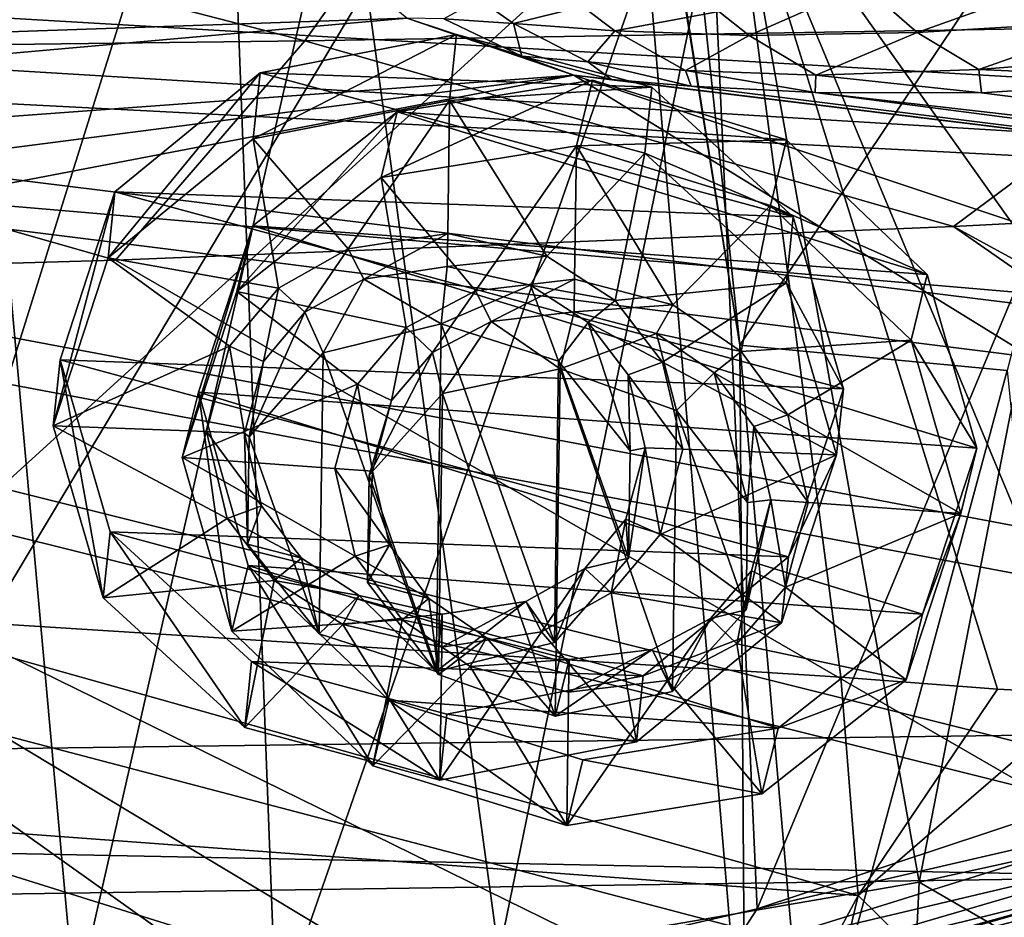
# Model space of a CAD drawing. Header units: metres. Extents: x -1004 to 0, y -808 to 0.
# Tile 102 of 142: x -363 to -308, y -114 to -63. Entities that reach past the tile are written whole.
import ezdxf

# ---------------------------------------------------------------- set-up
doc = ezdxf.new("R2010")
doc.units = ezdxf.units.M

msp = doc.modelspace()

# ---------------------------------------------------------------- linework, layer by layer
at = {"layer": 'top'}
for points in [[(-329.888824, -38.088737, 1930.046631), (-378.607605, -119.60273, 1985.827881), (-382.221283, -31.021881, 1934.762817)], [(-322.60022, -124.122322, 1979.295166), (-378.607605, -119.60273, 1985.827881), (-329.888824, -38.088737, 1930.046631)], [(-322.885803, -81.489136, 1954.172607), (-322.60022, -124.122322, 1979.295166), (-329.888824, -38.088737, 1930.046631)], [(-329.888824, -38.088737, 1930.046631), (-329.803864, -38.102722, 1930.036133), (-322.885803, -81.489136, 1954.172607)], [(-329.803864, -38.102722, 1930.036133), (-327.490509, -38.486088, 1929.765381), (-322.885803, -81.489136, 1954.172607)], [(-322.885803, -81.489136, 1954.172607), (-327.490509, -38.486088, 1929.765381), (-297.666809, -43.873398, 1928.242798)], [(-351.741699, -44.368996, 1507.820435), (-376.558838, -123.533806, 1555.031372), (-378.974548, -39.71484, 1506.693237)], [(-307.902313, -82.908188, 1952.266235), (-322.885803, -81.489136, 1954.172607), (-297.666809, -43.873398, 1928.242798)], [(-249.112656, -44.404568, 665.240845), (-531.962463, -59.26767, 664.851257), (-202.874207, -76.227615, 664.407471)], [(-348.900391, -119.331909, 1551.006836), (-376.558838, -123.533806, 1555.031372), (-351.741699, -44.368996, 1507.820435)], [(-324.765137, -50.017815, 1509.10791), (-348.900391, -119.331909, 1551.006836), (-351.741699, -44.368996, 1507.820435)], [(-321.921265, -113.105431, 1545.40979), (-348.900391, -119.331909, 1551.006836), (-324.765137, -50.017815, 1509.10791)], [(-298.321289, -56.500305, 1510.757568), (-321.921265, -113.105431, 1545.40979), (-324.765137, -50.017815, 1509.10791)], [(-366.171051, -52.26717, 181.828079), (-360.168396, -118.592033, 189.773727), (-383.947571, -120.332489, 187.140167)], [(-376.130707, -52.26717, 2033.806885), (-372.22702, -96.644707, 2025.778931), (-323.517303, -52.26717, 2030.046021)], [(-372.22702, -96.644707, 2025.778931), (-317.222504, -100.118637, 2020.946167), (-323.517303, -52.26717, 2030.046021)], [(-366.171051, -52.26717, 181.828079), (-345.062103, -52.26717, 185.403137), (-360.168396, -118.592033, 189.773727)], [(-345.062103, -52.26717, 185.403137), (-336.40332, -115.66851, 194.224075), (-360.168396, -118.592033, 189.773727)], [(-345.062103, -52.26717, 185.403137), (-323.424683, -52.26717, 190.665115), (-336.40332, -115.66851, 194.224075)], [(-323.424683, -52.26717, 190.665115), (-312.841736, -111.61409, 200.455399), (-336.40332, -115.66851, 194.224075)], [(-308.442505, -100.78614, 2019.896606), (-303.170807, -101.056534, 2019.255127), (-323.517303, -52.26717, 2030.046021)], [(-303.170807, -101.056534, 2019.255127), (-289.312134, -100.438484, 2017.681763), (-323.517303, -52.26717, 2030.046021)], [(-323.517303, -52.26717, 2030.046021), (-289.312134, -100.438484, 2017.681763), (-271.142548, -52.26717, 2023.785889)], [(-323.517303, -52.26717, 2030.046021), (-317.222504, -100.118637, 2020.946167), (-308.442505, -100.78614, 2019.896606)], [(-323.424683, -52.26717, 190.665115), (-301.283936, -52.26717, 197.828186), (-312.841736, -111.61409, 200.455399)], [(-301.283936, -52.26717, 197.828186), (-289.953552, -106.590332, 208.299179), (-312.841736, -111.61409, 200.455399)], [(-637.81189, -58.361294, 1607.256836), (-615.470276, -72.550049, 1606.88501), (-349.237091, -56.875664, 1607.294556)], [(-615.470276, -72.550049, 1606.88501), (-341.576477, -63.148872, 1607.130249), (-349.237091, -56.875664, 1607.294556)], [(-295.983002, -104.537399, 1538.428955), (-321.921265, -113.105431, 1545.40979), (-298.321289, -56.500305, 1510.757568)], [(-594.247375, -171.585114, 661.909546), (-196.308548, -147.470947, 662.541565), (-531.962463, -59.26767, 664.851257)], [(-196.308548, -147.470947, 662.541565), (-191.884094, -88.40519, 664.088562), (-531.962463, -59.26767, 664.851257)], [(-531.962463, -59.26767, 664.851257), (-191.884094, -88.40519, 664.088562), (-202.874207, -76.227615, 664.407471)], [(-322.369049, -64.121727, 1775.589844), (-315.972229, -61.296837, 1817.115479), (-324.076294, -62.776718, 1775.645874)], [(-315.972229, -61.296837, 1817.115479), (-322.369049, -64.121727, 1775.589844), (-312.942383, -63.948524, 1817.003662)], [(-304.429474, -60.910816, 1858.061768), (-315.972229, -61.296837, 1817.115479), (-312.942383, -63.948524, 1817.003662)], [(-301.684357, -63.284969, 1857.958984), (-304.429474, -60.910816, 1858.061768), (-312.942383, -63.948524, 1817.003662)], [(-335.59491, -63.437088, 1691.729858), (-337.518402, -62.086548, 1691.770264), (-339.490112, -63.178596, 1649.470215)], [(-331.726868, -62.486088, 1733.849976), (-337.518402, -62.086548, 1691.770264), (-335.59491, -63.437088, 1691.729858)], [(-329.905762, -63.852089, 1733.799927), (-331.726868, -62.486088, 1733.849976), (-335.59491, -63.437088, 1691.729858)], [(-324.076294, -62.776718, 1775.645874), (-331.726868, -62.486088, 1733.849976), (-329.905762, -63.852089, 1733.799927)], [(-322.369049, -64.121727, 1775.589844), (-324.076294, -62.776718, 1775.645874), (-329.905762, -63.852089, 1733.799927)], [(-615.470276, -72.550049, 1606.88501), (-591.933105, -85.384491, 1606.548584), (-341.576477, -63.148872, 1607.130249)], [(-591.933105, -85.384491, 1606.548584), (-332.205414, -66.348167, 1607.047974), (-341.576477, -63.148872, 1607.130249)], [(-341.576477, -63.148872, 1607.130249), (-332.205414, -66.348167, 1607.047974), (-335.122498, -65.274345, 1649.417358)], [(-335.122498, -65.274345, 1649.417358), (-339.490112, -63.178596, 1649.470215), (-341.576477, -63.148872, 1607.130249)], [(-335.59491, -63.437088, 1691.729858), (-339.490112, -63.178596, 1649.470215), (-335.122498, -65.274345, 1649.417358)], [(-329.905762, -63.852089, 1733.799927), (-335.59491, -63.437088, 1691.729858), (-331.423981, -65.601555, 1691.655762)], [(-331.423981, -65.601555, 1691.655762), (-335.59491, -63.437088, 1691.729858), (-335.122498, -65.274345, 1649.417358)], [(-301.684357, -63.284969, 1857.958984), (-312.942383, -63.948524, 1817.003662), (-309.493134, -66.029953, 1816.889404)], [(-298.56427, -65.144127, 1857.85022), (-301.684357, -63.284969, 1857.958984), (-309.493134, -66.029953, 1816.889404)], [(-325.935669, -66.076126, 1733.704834), (-329.905762, -63.852089, 1733.799927), (-331.423981, -65.601555, 1691.655762)], [(-322.369049, -64.121727, 1775.589844), (-329.905762, -63.852089, 1733.799927), (-325.935669, -66.076126, 1733.704834)], [(-312.942383, -63.948524, 1817.003662), (-322.369049, -64.121727, 1775.589844), (-318.63147, -66.335747, 1775.47937)], [(-309.493134, -66.029953, 1816.889404), (-312.942383, -63.948524, 1817.003662), (-318.63147, -66.335747, 1775.47937)], [(-318.63147, -66.335747, 1775.47937), (-322.369049, -64.121727, 1775.589844), (-325.935669, -66.076126, 1733.704834)], [(-309.493134, -66.029953, 1816.889404), (-297.378326, -66.572098, 1849.74353), (-298.56427, -65.144127, 1857.85022)], [(-332.205414, -66.348167, 1607.047974), (-330.090454, -66.582947, 1655.322266), (-335.122498, -65.274345, 1649.417358)], [(-335.122498, -65.274345, 1649.417358), (-330.090454, -66.582947, 1655.322266), (-331.423981, -65.601555, 1691.655762)], [(-330.090454, -66.582947, 1655.322266), (-325.61673, -66.957962, 1703.570801), (-331.423981, -65.601555, 1691.655762)], [(-331.423981, -65.601555, 1691.655762), (-325.61673, -66.957962, 1703.570801), (-325.935669, -66.076126, 1733.704834)], [(-325.61673, -66.957962, 1703.570801), (-318.67804, -67.316513, 1752.300415), (-325.935669, -66.076126, 1733.704834)], [(-325.935669, -66.076126, 1733.704834), (-318.67804, -67.316513, 1752.300415), (-318.63147, -66.335747, 1775.47937)], [(-318.63147, -66.335747, 1775.47937), (-309.347412, -67.335449, 1800.758545), (-309.493134, -66.029953, 1816.889404)], [(-309.347412, -67.335449, 1800.758545), (-297.378326, -66.572098, 1849.74353), (-309.493134, -66.029953, 1816.889404)], [(-591.933105, -85.384491, 1606.548584), (-567.294678, -96.737617, 1606.251099), (-332.205414, -66.348167, 1607.047974)], [(-567.294678, -96.737617, 1606.251099), (-541.695801, -106.479683, 1605.995728), (-332.205414, -66.348167, 1607.047974)], [(-332.205414, -66.348167, 1607.047974), (-541.695801, -106.479683, 1605.995728), (-272.857819, -102.921715, 1606.087891)], [(-272.857819, -102.921715, 1606.087891), (-246.948975, -94.762154, 1606.301514), (-332.205414, -66.348167, 1607.047974)], [(-246.948975, -94.762154, 1606.301514), (-225.76767, -79.417076, 1606.705933), (-332.205414, -66.348167, 1607.047974)], [(-332.205414, -66.348167, 1607.047974), (-225.76767, -79.417076, 1606.705933), (-330.090454, -66.582947, 1655.322266)], [(-225.767654, -79.416962, 1703.572632), (-325.61673, -66.957962, 1703.570801), (-330.090454, -66.582947, 1655.322266)], [(-225.76767, -79.417076, 1606.705933), (-225.767654, -79.416962, 1703.572632), (-330.090454, -66.582947, 1655.322266)], [(-318.67804, -67.316513, 1752.300415), (-309.347412, -67.335449, 1800.758545), (-318.63147, -66.335747, 1775.47937)], [(-297.378326, -66.572098, 1849.74353), (-309.347412, -67.335449, 1800.758545), (-225.767654, -77.948128, 1800.771362)], [(-318.67804, -67.316513, 1752.300415), (-325.61673, -66.957962, 1703.570801), (-225.767654, -79.416962, 1703.572632)], [(-225.767654, -77.948128, 1800.771362), (-309.347412, -67.335449, 1800.758545), (-318.67804, -67.316513, 1752.300415)], [(-225.767654, -77.948128, 1800.771362), (-318.67804, -67.316513, 1752.300415), (-225.767654, -79.416962, 1703.572632)], [(-307.902313, -82.908188, 1952.266235), (-319.120483, -124.470184, 1978.742554), (-322.885803, -81.489136, 1954.172607)], [(-319.120483, -124.470184, 1978.742554), (-322.60022, -124.122322, 1979.295166), (-322.885803, -81.489136, 1954.172607)], [(-303.635834, -124.783379, 1976.071655), (-319.120483, -124.470184, 1978.742554), (-307.902313, -82.908188, 1952.266235)], [(-372.22702, -96.644707, 2025.778931), (-373.720337, -108.123314, 2005.617065), (-316.263245, -112.357918, 1999.483887)], [(-317.222504, -100.118637, 2020.946167), (-372.22702, -96.644707, 2025.778931), (-316.263245, -112.357918, 1999.483887)], [(-316.263245, -112.357918, 1999.483887), (-308.442505, -100.78614, 2019.896606), (-317.222504, -100.118637, 2020.946167)], [(-303.170807, -101.056534, 2019.255127), (-308.442505, -100.78614, 2019.896606), (-316.263245, -112.357918, 1999.483887)], [(-303.635834, -124.783379, 1976.071655), (-303.170807, -101.056534, 2019.255127), (-316.263245, -112.357918, 1999.483887)], [(-541.695801, -106.479683, 1605.995728), (-297.964813, -111.31955, 1605.86792), (-272.857819, -102.921715, 1606.087891)], [(-321.921265, -113.105431, 1545.40979), (-295.983002, -104.537399, 1538.428955), (-297.273773, -107.424042, 1555.789795)], [(-541.695801, -106.479683, 1605.995728), (-515.296631, -114.499153, 1605.785522), (-297.964813, -111.31955, 1605.86792)], [(-289.953552, -106.590332, 208.299179), (-290.647888, -124.47464, 209.90213), (-312.841736, -111.61409, 200.455399)], [(-321.921265, -113.105431, 1545.40979), (-297.273773, -107.424042, 1555.789795), (-323.551117, -115.618164, 1561.07251)], [(-323.551117, -115.618164, 1561.07251), (-297.273773, -107.424042, 1555.789795), (-297.739502, -109.526161, 1572.967529)], [(-378.607605, -119.60273, 1985.827881), (-322.60022, -124.122322, 1979.295166), (-373.720337, -108.123314, 2005.617065)], [(-373.720337, -108.123314, 2005.617065), (-322.60022, -124.122322, 1979.295166), (-316.263245, -112.357918, 1999.483887)], [(-323.551117, -115.618164, 1561.07251), (-297.739502, -109.526161, 1572.967529), (-324.006104, -117.193779, 1576.527832)], [(-324.006104, -117.193779, 1576.527832), (-297.739502, -109.526161, 1572.967529), (-298.352905, -110.877457, 1590.216187)], [(-324.521667, -118.131798, 1592.032471), (-298.352905, -110.877457, 1590.216187), (-323.931244, -118.120049, 1605.689819)], [(-324.006104, -117.193779, 1576.527832), (-298.352905, -110.877457, 1590.216187), (-324.521667, -118.131798, 1592.032471)], [(-323.931244, -118.120049, 1605.689819), (-298.352905, -110.877457, 1590.216187), (-297.964813, -111.31955, 1605.86792)], [(-515.296631, -114.499153, 1605.785522), (-323.931244, -118.120049, 1605.689819), (-297.964813, -111.31955, 1605.86792)], [(-312.841736, -111.61409, 200.455399), (-313.708252, -130.293961, 202.135513), (-336.40332, -115.66851, 194.224075)], [(-290.647888, -124.47464, 209.90213), (-313.708252, -130.293961, 202.135513), (-312.841736, -111.61409, 200.455399)], [(-322.60022, -124.122322, 1979.295166), (-319.120483, -124.470184, 1978.742554), (-316.263245, -112.357918, 1999.483887)], [(-316.263245, -112.357918, 1999.483887), (-319.120483, -124.470184, 1978.742554), (-303.635834, -124.783379, 1976.071655)], [(-348.900391, -119.331909, 1551.006836), (-321.921265, -113.105431, 1545.40979), (-323.551117, -115.618164, 1561.07251)]]:
    msp.add_3dface(points, dxfattribs=at)
at = {"layer": 'top0123411'}
for points in [[(-10, -10, 90), (-502.018646, -625.846375, 90), (-994.037292, -10, 90)], [(-494.003571, -626.560364, 90), (-502.018646, -625.846375, 90), (-10, -10, 90)], [(-485.779327, -628.854126, 90), (-494.003571, -626.560364, 90), (-10, -10, 90)], [(-477.800262, -632.855408, 90), (-485.779327, -628.854126, 90), (-10, -10, 90)], [(-10, -10, 90), (-470.61264, -638.481506, 90), (-477.800262, -632.855408, 90)], [(-217.024689, -763.271118, 90), (-470.61264, -638.481506, 90), (-10, -10, 90)], [(-398.869202, -65.046387, 141.304626), (-347.30011, -64.42334, 141.24382), (-393.460449, -52.505119, 163.059708)], [(-393.460449, -52.505119, 163.059708), (-347.30011, -64.42334, 141.24382), (-338.880219, -52.554417, 163.059708)], [(-347.30011, -64.42334, 141.24382), (-295.737305, -63.549622, 141.152725), (-338.880219, -52.554417, 163.059708)], [(-338.880219, -52.554417, 163.059708), (-295.737305, -63.549622, 141.152725), (-285.483551, -52.625134, 163.059708)], [(-347.30011, -64.42334, 141.24382), (-310.910522, -74.838074, 118.716759), (-295.737305, -63.549622, 141.152725)], [(-310.910522, -74.838074, 118.716759), (-261.255157, -72.276657, 118.761467), (-295.737305, -63.549622, 141.152725)], [(-398.869202, -65.046387, 141.304626), (-357.917725, -76.72718, 118.683784), (-347.30011, -64.42334, 141.24382)], [(-357.917725, -76.72718, 118.683784), (-310.910522, -74.838074, 118.716759), (-347.30011, -64.42334, 141.24382)], [(-406.245697, -78.120522, 118.659462), (-357.917725, -76.72718, 118.683784), (-398.869202, -65.046387, 141.304626)], [(-261.255157, -72.276657, 118.761467), (-310.910522, -74.838074, 118.716759), (-67.634972, -207.468338, 116.401688)], [(-310.910522, -74.838074, 118.716759), (-357.917725, -76.72718, 118.683784), (-65.746979, -245.352539, 115.740417)], [(-67.634972, -207.468338, 116.401688), (-310.910522, -74.838074, 118.716759), (-65.746979, -245.352539, 115.740417)], [(-65.746979, -245.352539, 115.740417), (-357.917725, -76.72718, 118.683784), (-406.245697, -78.120522, 118.659462)], [(-406.245697, -78.120522, 118.659462), (-490.16217, -606.131226, 109.443001), (-63.32338, -322.340668, 114.396584)], [(-63.32338, -322.340668, 114.396584), (-64.29863, -283.87738, 115.067963), (-406.245697, -78.120522, 118.659462)], [(-64.29863, -283.87738, 115.067963), (-65.746979, -245.352539, 115.740417), (-406.245697, -78.120522, 118.659462)]]:
    msp.add_3dface(points, dxfattribs=at)
at = {"layer": 'top0123412'}
for points in [[(-183.245575, -194.333847, 2169.999756), (-102.243904, -155.042709, 2143.80835), (-502.018646, -55.05748, 2077.158447)], [(-102.243904, -155.042709, 2143.80835), (-85.585182, -133.331024, 2129.335449), (-502.018646, -55.05748, 2077.158447)], [(-502.018646, -55.05748, 2077.158447), (-85.585182, -133.331024, 2129.335449), (-71.911613, -108.299583, 2112.649414)], [(-71.911613, -108.299583, 2112.649414), (-61.49197, -80.833572, 2094.340576), (-502.018646, -55.05748, 2077.158447)], [(-61.49197, -80.833572, 2094.340576), (-55.064697, -55.05748, 2077.158447), (-502.018646, -55.05748, 2077.158447)], [(-502.018646, -55.05748, 2077.158447), (-502.018646, -194.333847, 2169.999756), (-183.245575, -194.333847, 2169.999756)], [(-502.018646, -195.279739, 2167.143799), (-502.018646, -57.672649, 2075.415039), (-183.245575, -195.279739, 2167.143799)], [(-502.018646, -57.672649, 2075.415039), (-104.076797, -156.881226, 2141.547363), (-183.245575, -195.279739, 2167.143799)], [(-57.675217, -57.672649, 2075.415039), (-64.211121, -84.251289, 2093.132324), (-502.018646, -57.672649, 2075.415039)], [(-64.211121, -84.251289, 2093.132324), (-74.447891, -111.240685, 2111.123535), (-502.018646, -57.672649, 2075.415039)], [(-502.018646, -57.672649, 2075.415039), (-74.447891, -111.240685, 2111.123535), (-87.78051, -135.641296, 2127.388916)], [(-87.78051, -135.641296, 2127.388916), (-104.076797, -156.881226, 2141.547363), (-502.018646, -57.672649, 2075.415039)]]:
    msp.add_3dface(points, dxfattribs=at)
at = {"layer": 'top0123416'}
for points in [[(-233.311279, -124.02623, 1633.36084), (-632.336914, -96.123642, 1633.36084), (-632.397461, -96.989761, 1638.284912)], [(-632.336914, -96.123642, 1633.36084), (-233.311279, -124.02623, 1633.36084), (-572.498474, -100.529236, 1632.846069)], [(-233.371841, -124.892357, 1638.284912), (-632.397461, -96.989761, 1638.284912), (-632.72522, -101.676781, 1639.994995)], [(-233.371841, -124.892357, 1638.284912), (-233.311279, -124.02623, 1633.36084), (-632.397461, -96.989761, 1638.284912)], [(-632.931824, -104.631546, 1631.857056), (-632.604065, -99.944534, 1630.146973), (-233.906204, -132.534134, 1631.857056)], [(-632.604065, -99.944534, 1630.146973), (-233.578461, -127.847122, 1630.146973), (-233.906204, -132.534134, 1631.857056)], [(-632.604065, -99.944534, 1630.146973), (-572.712219, -103.585953, 1630.274902), (-293.394257, -123.117767, 1630.274902)], [(-632.604065, -99.944534, 1630.146973), (-293.394257, -123.117767, 1630.274902), (-233.578461, -127.847122, 1630.146973)], [(-233.311279, -124.02623, 1633.36084), (-293.180511, -120.06105, 1632.846069), (-572.498474, -100.529236, 1632.846069)], [(-572.498474, -100.529236, 1632.846069), (-293.180511, -120.06105, 1632.846069), (-571.109802, -100.93853, 1632.306519)], [(-293.180511, -120.06105, 1632.846069), (-294.612518, -120.273216, 1632.306519), (-571.109802, -100.93853, 1632.306519)], [(-571.109802, -100.93853, 1632.306519), (-294.612518, -120.273216, 1632.306519), (-570.591492, -101.929459, 1631.240723)], [(-233.6996, -129.579376, 1639.994995), (-632.72522, -101.676781, 1639.994995), (-632.992371, -105.497673, 1636.781006)], [(-233.6996, -129.579376, 1639.994995), (-233.371841, -124.892357, 1638.284912), (-632.72522, -101.676781, 1639.994995)], [(-572.712219, -103.585953, 1630.274902), (-570.591492, -101.929459, 1631.240723), (-293.394257, -123.117767, 1630.274902)], [(-293.394257, -123.117767, 1630.274902), (-570.591492, -101.929459, 1631.240723), (-295.263763, -121.182266, 1631.240723)], [(-570.591492, -101.929459, 1631.240723), (-294.612518, -120.273216, 1632.306519), (-295.263763, -121.182266, 1631.240723)], [(-632.992371, -105.497673, 1636.781006), (-632.931824, -104.631546, 1631.857056), (-233.966782, -133.400269, 1636.781006)], [(-632.931824, -104.631546, 1631.857056), (-233.906204, -132.534134, 1631.857056), (-233.966782, -133.400269, 1636.781006)], [(-233.966782, -133.400269, 1636.781006), (-233.6996, -129.579376, 1639.994995), (-632.992371, -105.497673, 1636.781006)]]:
    msp.add_3dface(points, dxfattribs=at)
at = {"layer": 'top0123427'}
for points in [[(-342.109467, -68.400177, 1953.923584), (-331.155212, -66.632126, 1951.361206), (-343.014374, -72.080841, 1947.515625)], [(-331.155212, -66.632126, 1951.361206), (-332.06012, -70.31279, 1944.953125), (-343.014374, -72.080841, 1947.515625)], [(-320.274292, -69.970879, 1951.742432), (-331.155212, -66.632126, 1951.361206), (-342.109467, -68.400177, 1953.923584)], [(-332.06012, -70.31279, 1944.953125), (-331.155212, -66.632126, 1951.361206), (-320.274292, -69.970879, 1951.742432)], [(-350.201843, -74.801285, 1958.743042), (-342.109467, -68.400177, 1953.923584), (-351.10672, -78.481949, 1952.334961)], [(-342.109467, -68.400177, 1953.923584), (-343.014374, -72.080841, 1947.515625), (-351.10672, -78.481949, 1952.334961)], [(-312.382172, -77.521812, 1954.965088), (-342.109467, -68.400177, 1953.923584), (-350.201843, -74.801285, 1958.743042)], [(-312.382172, -77.521812, 1954.965088), (-320.274292, -69.970879, 1951.742432), (-342.109467, -68.400177, 1953.923584)], [(-321.179169, -73.651543, 1945.334351), (-332.06012, -70.31279, 1944.953125), (-320.274292, -69.970879, 1951.742432)], [(-321.179169, -73.651543, 1945.334351), (-320.274292, -69.970879, 1951.742432), (-312.382172, -77.521812, 1954.965088)], [(-343.014374, -72.080841, 1947.515625), (-332.06012, -70.31279, 1944.953125), (-337.718414, -78.43782, 1950.419067)], [(-332.06012, -70.31279, 1944.953125), (-332.167297, -77.7808, 1949.257813), (-337.718414, -78.43782, 1950.419067)], [(-332.167297, -77.7808, 1949.257813), (-332.06012, -70.31279, 1944.953125), (-326.646484, -79.234276, 1949.31311)], [(-332.06012, -70.31279, 1944.953125), (-321.179169, -73.651543, 1945.334351), (-326.646484, -79.234276, 1949.31311)], [(-351.10672, -78.481949, 1952.334961), (-343.014374, -72.080841, 1947.515625), (-341.605927, -80.500221, 1952.152588)], [(-343.014374, -72.080841, 1947.515625), (-337.718414, -78.43782, 1950.419067), (-341.605927, -80.500221, 1952.152588)], [(-326.646484, -79.234276, 1949.31311), (-321.179169, -73.651543, 1945.334351), (-322.826172, -81.851135, 1950.276611)], [(-321.179169, -73.651543, 1945.334351), (-313.287079, -81.202477, 1948.557007), (-322.826172, -81.851135, 1950.276611)], [(-313.287079, -81.202477, 1948.557007), (-321.179169, -73.651543, 1945.334351), (-312.382172, -77.521812, 1954.965088)], [(-353.263977, -84.120277, 1964.528076), (-350.201843, -74.801285, 1958.743042), (-354.168884, -87.800941, 1958.120117)], [(-350.201843, -74.801285, 1958.743042), (-351.10672, -78.481949, 1952.334961), (-354.168884, -87.800941, 1958.120117)], [(-309.593628, -87.261673, 1960.165771), (-350.201843, -74.801285, 1958.743042), (-353.263977, -84.120277, 1964.528076)], [(-309.593628, -87.261673, 1960.165771), (-312.382172, -77.521812, 1954.965088), (-350.201843, -74.801285, 1958.743042)], [(-337.718414, -78.43782, 1950.419067), (-332.167297, -77.7808, 1949.257813), (-336.850586, -80.170349, 1951.291626)], [(-332.167297, -77.7808, 1949.257813), (-332.193726, -79.621773, 1950.31897), (-336.850586, -80.170349, 1951.291626)], [(-332.193726, -79.621773, 1950.31897), (-332.167297, -77.7808, 1949.257813), (-326.646484, -79.234276, 1949.31311)], [(-313.287079, -81.202477, 1948.557007), (-312.382172, -77.521812, 1954.965088), (-309.593628, -87.261673, 1960.165771)], [(-354.168884, -87.800941, 1958.120117), (-351.10672, -78.481949, 1952.334961), (-344.334656, -83.671303, 1954.359375)], [(-351.10672, -78.481949, 1952.334961), (-341.605927, -80.500221, 1952.152588), (-344.334656, -83.671303, 1954.359375)], [(-341.605927, -80.500221, 1952.152588), (-337.718414, -78.43782, 1950.419067), (-340.133209, -81.909271, 1952.754028)], [(-337.718414, -78.43782, 1950.419067), (-336.850586, -80.170349, 1951.291626), (-340.133209, -81.909271, 1952.754028)], [(-327.562225, -80.838501, 1950.363892), (-332.193726, -79.621773, 1950.31897), (-326.646484, -79.234276, 1949.31311)], [(-327.562225, -80.838501, 1950.363892), (-326.646484, -79.234276, 1949.31311), (-322.826172, -81.851135, 1950.276611)], [(-336.850586, -80.170349, 1951.291626), (-332.193726, -79.621773, 1950.31897), (-332.978485, -82.813705, 1944.761841)], [(-327.562225, -80.838501, 1950.363892), (-332.978485, -82.813705, 1944.761841), (-332.193726, -79.621773, 1950.31897)], [(-344.334656, -83.671303, 1954.359375), (-341.605927, -80.500221, 1952.152588), (-342.434418, -84.587173, 1954.617065)], [(-341.605927, -80.500221, 1952.152588), (-340.133209, -81.909271, 1952.754028), (-342.434418, -84.587173, 1954.617065)], [(-340.133209, -81.909271, 1952.754028), (-336.850586, -80.170349, 1951.291626), (-339.56781, -84.207367, 1946.492798)], [(-339.56781, -84.207367, 1946.492798), (-336.850586, -80.170349, 1951.291626), (-332.978485, -82.813705, 1944.761841)], [(-326.442688, -85.15152, 1945.181763), (-332.978485, -82.813705, 1944.761841), (-327.562225, -80.838501, 1950.363892)], [(-324.336243, -83.045609, 1951.176025), (-327.562225, -80.838501, 1950.363892), (-322.826172, -81.851135, 1950.276611)], [(-324.336243, -83.045609, 1951.176025), (-326.442688, -85.15152, 1945.181763), (-327.562225, -80.838501, 1950.363892)], [(-322.826172, -81.851135, 1950.276611), (-313.287079, -81.202477, 1948.557007), (-320.194, -85.407845, 1951.947876)], [(-313.287079, -81.202477, 1948.557007), (-310.498505, -90.942337, 1953.75769), (-320.194, -85.407845, 1951.947876)], [(-310.498505, -90.942337, 1953.75769), (-313.287079, -81.202477, 1948.557007), (-309.593628, -87.261673, 1960.165771)], [(-343.693665, -88.788261, 1949.706665), (-342.434418, -84.587173, 1954.617065), (-340.133209, -81.909271, 1952.754028)], [(-343.693665, -88.788261, 1949.706665), (-340.133209, -81.909271, 1952.754028), (-339.56781, -84.207367, 1946.492798)], [(-324.336243, -83.045609, 1951.176025), (-322.826172, -81.851135, 1950.276611), (-320.194, -85.407845, 1951.947876)], [(-339.56781, -84.207367, 1946.492798), (-332.978485, -82.813705, 1944.761841), (-333.258301, -102.308853, 1955.999023)], [(-333.258301, -102.308853, 1955.999023), (-332.978485, -82.813705, 1944.761841), (-326.669037, -100.919739, 1954.27063)], [(-332.978485, -82.813705, 1944.761841), (-326.442688, -85.15152, 1945.181763), (-326.669037, -100.919739, 1954.27063)], [(-322.456726, -90.315926, 1947.585205), (-326.442688, -85.15152, 1945.181763), (-324.336243, -83.045609, 1951.176025)], [(-322.116608, -86.048721, 1952.587524), (-324.336243, -83.045609, 1951.176025), (-320.194, -85.407845, 1951.947876)], [(-322.116608, -86.048721, 1952.587524), (-322.456726, -90.315926, 1947.585205), (-324.336243, -83.045609, 1951.176025)], [(-344.334656, -83.671303, 1954.359375), (-345.612976, -88.416405, 1957.265381), (-354.168884, -87.800941, 1958.120117)], [(-345.612976, -88.416405, 1957.265381), (-344.334656, -83.671303, 1954.359375), (-343.503815, -88.568115, 1957.054688)], [(-344.334656, -83.671303, 1954.359375), (-342.434418, -84.587173, 1954.617065), (-343.503815, -88.568115, 1957.054688)], [(-353.263977, -84.120277, 1964.528076), (-354.168884, -87.800941, 1958.120117), (-351.38031, -97.540802, 1963.320679)], [(-350.475433, -93.860138, 1969.72876), (-353.263977, -84.120277, 1964.528076), (-351.38031, -97.540802, 1963.320679)], [(-312.655762, -96.580666, 1965.950806), (-353.263977, -84.120277, 1964.528076), (-350.475433, -93.860138, 1969.72876)], [(-312.655762, -96.580666, 1965.950806), (-309.593628, -87.261673, 1960.165771), (-353.263977, -84.120277, 1964.528076)], [(-343.693665, -88.788261, 1949.706665), (-339.56781, -84.207367, 1946.492798), (-339.794159, -99.975594, 1955.581787)], [(-339.794159, -99.975594, 1955.581787), (-339.56781, -84.207367, 1946.492798), (-333.258301, -102.308853, 1955.999023)], [(-343.503815, -88.568115, 1957.054688), (-342.434418, -84.587173, 1954.617065), (-343.693665, -88.788261, 1949.706665)], [(-326.669037, -100.919739, 1954.27063), (-326.442688, -85.15152, 1945.181763), (-322.543182, -96.338852, 1951.056885)], [(-326.442688, -85.15152, 1945.181763), (-322.456726, -90.315926, 1947.585205), (-322.543182, -96.338852, 1951.056885)], [(-322.116608, -86.048721, 1952.587524), (-320.194, -85.407845, 1951.947876), (-319.054382, -90.326881, 1954.612305)], [(-320.194, -85.407845, 1951.947876), (-310.498505, -90.942337, 1953.75769), (-319.054382, -90.326881, 1954.612305)], [(-322.456726, -90.315926, 1947.585205), (-322.116608, -86.048721, 1952.587524), (-321.163574, -90.17514, 1954.82312)], [(-321.163574, -90.17514, 1954.82312), (-322.116608, -86.048721, 1952.587524), (-319.054382, -90.326881, 1954.612305)], [(-345.612976, -88.416405, 1957.265381), (-344.473389, -93.335442, 1959.92981), (-354.168884, -87.800941, 1958.120117)], [(-354.168884, -87.800941, 1958.120117), (-344.473389, -93.335442, 1959.92981), (-351.38031, -97.540802, 1963.320679)], [(-310.498505, -90.942337, 1953.75769), (-309.593628, -87.261673, 1960.165771), (-312.655762, -96.580666, 1965.950806)], [(-344.473389, -93.335442, 1959.92981), (-345.612976, -88.416405, 1957.265381), (-342.550781, -92.694534, 1959.290283)], [(-345.612976, -88.416405, 1957.265381), (-343.503815, -88.568115, 1957.054688), (-342.550781, -92.694534, 1959.290283)], [(-342.550781, -92.694534, 1959.290283), (-343.503815, -88.568115, 1957.054688), (-343.780121, -94.811188, 1953.178345)], [(-343.780121, -94.811188, 1953.178345), (-343.503815, -88.568115, 1957.054688), (-343.693665, -88.788261, 1949.706665)], [(-343.780121, -94.811188, 1953.178345), (-343.693665, -88.788261, 1949.706665), (-339.794159, -99.975594, 1955.581787)], [(-322.543182, -96.338852, 1951.056885), (-321.163574, -90.17514, 1954.82312), (-322.232971, -94.156082, 1957.26062)], [(-322.543182, -96.338852, 1951.056885), (-322.456726, -90.315926, 1947.585205), (-321.163574, -90.17514, 1954.82312)], [(-322.232971, -94.156082, 1957.26062), (-321.163574, -90.17514, 1954.82312), (-320.332733, -95.071983, 1957.518311)], [(-321.163574, -90.17514, 1954.82312), (-319.054382, -90.326881, 1954.612305), (-320.332733, -95.071983, 1957.518311)], [(-310.498505, -90.942337, 1953.75769), (-320.332733, -95.071983, 1957.518311), (-319.054382, -90.326881, 1954.612305)], [(-310.498505, -90.942337, 1953.75769), (-313.560669, -100.26133, 1959.542725), (-320.332733, -95.071983, 1957.518311)], [(-313.560669, -100.26133, 1959.542725), (-310.498505, -90.942337, 1953.75769), (-312.655762, -96.580666, 1965.950806)], [(-344.473389, -93.335442, 1959.92981), (-342.550781, -92.694534, 1959.290283), (-340.331116, -95.697647, 1960.701782)], [(-340.331116, -95.697647, 1960.701782), (-342.550781, -92.694534, 1959.290283), (-343.780121, -94.811188, 1953.178345)], [(-344.473389, -93.335442, 1959.92981), (-341.841217, -96.892151, 1961.601074), (-351.38031, -97.540802, 1963.320679)], [(-350.475433, -93.860138, 1969.72876), (-351.38031, -97.540802, 1963.320679), (-343.48822, -105.091743, 1966.543335)], [(-342.583313, -101.411079, 1972.951416), (-350.475433, -93.860138, 1969.72876), (-343.48822, -105.091743, 1966.543335)], [(-320.748138, -102.981781, 1970.770142), (-350.475433, -93.860138, 1969.72876), (-342.583313, -101.411079, 1972.951416)], [(-320.748138, -102.981781, 1970.770142), (-312.655762, -96.580666, 1965.950806), (-350.475433, -93.860138, 1969.72876)], [(-341.841217, -96.892151, 1961.601074), (-344.473389, -93.335442, 1959.92981), (-340.331116, -95.697647, 1960.701782)], [(-324.53418, -96.833984, 1959.123779), (-322.232971, -94.156082, 1957.26062), (-323.061462, -98.243057, 1959.725098)], [(-324.53418, -96.833984, 1959.123779), (-322.543182, -96.338852, 1951.056885), (-322.232971, -94.156082, 1957.26062)], [(-322.232971, -94.156082, 1957.26062), (-320.332733, -95.071983, 1957.518311), (-323.061462, -98.243057, 1959.725098)], [(-340.331116, -95.697647, 1960.701782), (-343.780121, -94.811188, 1953.178345), (-339.794159, -99.975594, 1955.581787)], [(-313.560669, -100.26133, 1959.542725), (-323.061462, -98.243057, 1959.725098), (-320.332733, -95.071983, 1957.518311)], [(-341.841217, -96.892151, 1961.601074), (-340.331116, -95.697647, 1960.701782), (-337.105164, -97.904755, 1961.513916)], [(-337.105164, -97.904755, 1961.513916), (-340.331116, -95.697647, 1960.701782), (-339.794159, -99.975594, 1955.581787)], [(-326.669037, -100.919739, 1954.27063), (-322.543182, -96.338852, 1951.056885), (-324.53418, -96.833984, 1959.123779)], [(-313.560669, -100.26133, 1959.542725), (-312.655762, -96.580666, 1965.950806), (-320.748138, -102.981781, 1970.770142)], [(-351.38031, -97.540802, 1963.320679), (-341.841217, -96.892151, 1961.601074), (-343.48822, -105.091743, 1966.543335)], [(-341.841217, -96.892151, 1961.601074), (-338.020905, -99.50901, 1962.564697), (-343.48822, -105.091743, 1966.543335)], [(-338.020905, -99.50901, 1962.564697), (-341.841217, -96.892151, 1961.601074), (-337.105164, -97.904755, 1961.513916)], [(-327.816772, -98.572906, 1960.58606), (-324.53418, -96.833984, 1959.123779), (-326.948975, -100.305458, 1961.458618)], [(-327.816772, -98.572906, 1960.58606), (-326.669037, -100.919739, 1954.27063), (-324.53418, -96.833984, 1959.123779)], [(-324.53418, -96.833984, 1959.123779), (-323.061462, -98.243057, 1959.725098), (-326.948975, -100.305458, 1961.458618)], [(-337.105164, -97.904755, 1961.513916), (-339.794159, -99.975594, 1955.581787), (-333.258301, -102.308853, 1955.999023)], [(-338.020905, -99.50901, 1962.564697), (-337.105164, -97.904755, 1961.513916), (-332.473633, -99.121483, 1961.558838)], [(-332.473633, -99.121483, 1961.558838), (-337.105164, -97.904755, 1961.513916), (-333.258301, -102.308853, 1955.999023)], [(-321.653015, -106.662445, 1964.362183), (-326.948975, -100.305458, 1961.458618), (-323.061462, -98.243057, 1959.725098)], [(-313.560669, -100.26133, 1959.542725), (-321.653015, -106.662445, 1964.362183), (-323.061462, -98.243057, 1959.725098)], [(-332.473633, -99.121483, 1961.558838), (-333.258301, -102.308853, 1955.999023), (-327.816772, -98.572906, 1960.58606)], [(-333.258301, -102.308853, 1955.999023), (-326.669037, -100.919739, 1954.27063), (-327.816772, -98.572906, 1960.58606)], [(-332.473633, -99.121483, 1961.558838), (-327.816772, -98.572906, 1960.58606), (-332.500061, -100.962479, 1962.619873)], [(-327.816772, -98.572906, 1960.58606), (-326.948975, -100.305458, 1961.458618), (-332.500061, -100.962479, 1962.619873)], [(-332.500061, -100.962479, 1962.619873), (-338.020905, -99.50901, 1962.564697), (-332.473633, -99.121483, 1961.558838)], [(-343.48822, -105.091743, 1966.543335), (-338.020905, -99.50901, 1962.564697), (-332.607269, -108.430496, 1966.924561)], [(-338.020905, -99.50901, 1962.564697), (-332.500061, -100.962479, 1962.619873), (-332.607269, -108.430496, 1966.924561)], [(-332.607269, -108.430496, 1966.924561), (-332.500061, -100.962479, 1962.619873), (-326.948975, -100.305458, 1961.458618)], [(-321.653015, -106.662445, 1964.362183), (-332.607269, -108.430496, 1966.924561), (-326.948975, -100.305458, 1961.458618)], [(-321.653015, -106.662445, 1964.362183), (-313.560669, -100.26133, 1959.542725), (-320.748138, -102.981781, 1970.770142)], [(-342.583313, -101.411079, 1972.951416), (-343.48822, -105.091743, 1966.543335), (-332.607269, -108.430496, 1966.924561)], [(-331.702393, -104.749832, 1973.332642), (-342.583313, -101.411079, 1972.951416), (-332.607269, -108.430496, 1966.924561)], [(-331.702393, -104.749832, 1973.332642), (-320.748138, -102.981781, 1970.770142), (-342.583313, -101.411079, 1972.951416)], [(-321.653015, -106.662445, 1964.362183), (-320.748138, -102.981781, 1970.770142), (-331.702393, -104.749832, 1973.332642)], [(-332.607269, -108.430496, 1966.924561), (-321.653015, -106.662445, 1964.362183), (-331.702393, -104.749832, 1973.332642)]]:
    msp.add_3dface(points, dxfattribs=at)
at = {"layer": 'top0123429'}
for points in [[(-349.805511, -66.211342, 1520.287109), (-338.784821, -64.059593, 1518.389282), (-350.192719, -69.914566, 1513.839966)], [(-338.784821, -64.059593, 1518.389282), (-339.172028, -67.762817, 1511.942139), (-350.192719, -69.914566, 1513.839966)], [(-327.836975, -67.017204, 1519.430664), (-338.784821, -64.059593, 1518.389282), (-349.805511, -66.211342, 1520.287109)], [(-339.172028, -67.762817, 1511.942139), (-338.784821, -64.059593, 1518.389282), (-327.836975, -67.017204, 1519.430664)], [(-357.946075, -72.895882, 1524.615601), (-349.805511, -66.211342, 1520.287109), (-358.333252, -76.599106, 1518.168457)], [(-349.805511, -66.211342, 1520.287109), (-350.192719, -69.914566, 1513.839966), (-358.333252, -76.599106, 1518.168457)], [(-319.895416, -74.291687, 1523.132202), (-349.805511, -66.211342, 1520.287109), (-357.946075, -72.895882, 1524.615601)], [(-319.895416, -74.291687, 1523.132202), (-327.836975, -67.017204, 1519.430664), (-349.805511, -66.211342, 1520.287109)], [(-328.224182, -70.720436, 1512.983521), (-339.172028, -67.762817, 1511.942139), (-327.836975, -67.017204, 1519.430664)], [(-328.224182, -70.720436, 1512.983521), (-327.836975, -67.017204, 1519.430664), (-319.895416, -74.291687, 1523.132202)], [(-350.192719, -69.914566, 1513.839966), (-339.172028, -67.762817, 1511.942139), (-344.863373, -76.086029, 1517.064819)], [(-339.172028, -67.762817, 1511.942139), (-339.278534, -75.234566, 1516.240356), (-344.863373, -76.086029, 1517.064819)], [(-339.278534, -75.234566, 1516.240356), (-339.172028, -67.762817, 1511.942139), (-333.723816, -76.494659, 1516.630493)], [(-339.172028, -67.762817, 1511.942139), (-328.224182, -70.720436, 1512.983521), (-333.723816, -76.494659, 1516.630493)], [(-358.333252, -76.599106, 1518.168457), (-350.192719, -69.914566, 1513.839966), (-348.7742, -78.284592, 1518.5625)], [(-350.192719, -69.914566, 1513.839966), (-344.863373, -76.086029, 1517.064819), (-348.7742, -78.284592, 1518.5625)], [(-333.723816, -76.494659, 1516.630493), (-328.224182, -70.720436, 1512.983521), (-329.87973, -78.977692, 1517.825928)], [(-328.224182, -70.720436, 1512.983521), (-320.282623, -77.994911, 1516.685059), (-329.87973, -78.977692, 1517.825928)], [(-320.282623, -77.994911, 1516.685059), (-328.224182, -70.720436, 1512.983521), (-319.895416, -74.291687, 1523.132202)], [(-361.025208, -82.322105, 1530.214966), (-357.946075, -72.895882, 1524.615601), (-361.412415, -86.02533, 1523.767822)], [(-357.946075, -72.895882, 1524.615601), (-358.333252, -76.599106, 1518.168457), (-361.412415, -86.02533, 1523.767822)], [(-317.088104, -83.933838, 1528.501953), (-357.946075, -72.895882, 1524.615601), (-361.025208, -82.322105, 1530.214966)], [(-317.088104, -83.933838, 1528.501953), (-319.895416, -74.291687, 1523.132202), (-357.946075, -72.895882, 1524.615601)], [(-320.282623, -77.994911, 1516.685059), (-319.895416, -74.291687, 1523.132202), (-317.088104, -83.933838, 1528.501953)], [(-344.863373, -76.086029, 1517.064819), (-339.278534, -75.234566, 1516.240356), (-343.989929, -77.788147, 1517.990112)], [(-339.278534, -75.234566, 1516.240356), (-339.30481, -77.076462, 1517.299927), (-343.989929, -77.788147, 1517.990112)], [(-339.30481, -77.076462, 1517.299927), (-339.278534, -75.234566, 1516.240356), (-333.723816, -76.494659, 1516.630493)], [(-348.7742, -78.284592, 1518.5625), (-344.863373, -76.086029, 1517.064819), (-347.292236, -79.642044, 1519.253296)], [(-344.863373, -76.086029, 1517.064819), (-343.989929, -77.788147, 1517.990112), (-347.292236, -79.642044, 1519.253296)], [(-361.412415, -86.02533, 1523.767822), (-358.333252, -76.599106, 1518.168457), (-351.518982, -81.551231, 1520.60376)], [(-358.333252, -76.599106, 1518.168457), (-348.7742, -78.284592, 1518.5625), (-351.518982, -81.551231, 1520.60376)], [(-334.644836, -78.130951, 1517.625732), (-339.30481, -77.076462, 1517.299927), (-333.723816, -76.494659, 1516.630493)], [(-334.644836, -78.130951, 1517.625732), (-333.723816, -76.494659, 1516.630493), (-329.87973, -78.977692, 1517.825928)], [(-343.989929, -77.788147, 1517.990112), (-339.30481, -77.076462, 1517.299927), (-339.640594, -80.287949, 1511.708862)], [(-334.644836, -78.130951, 1517.625732), (-339.640594, -80.287949, 1511.708862), (-339.30481, -77.076462, 1517.299927)], [(-347.292236, -79.642044, 1519.253296), (-343.989929, -77.788147, 1517.990112), (-346.269836, -81.912422, 1513.040161)], [(-346.269836, -81.912422, 1513.040161), (-343.989929, -77.788147, 1517.990112), (-339.640594, -80.287949, 1511.708862)], [(-351.518982, -81.551231, 1520.60376), (-348.7742, -78.284592, 1518.5625), (-349.606995, -82.400543, 1520.976807)], [(-348.7742, -78.284592, 1518.5625), (-347.292236, -79.642044, 1519.253296), (-349.606995, -82.400543, 1520.976807)], [(-333.064545, -82.396828, 1512.525269), (-339.640594, -80.287949, 1511.708862), (-334.644836, -78.130951, 1517.625732)], [(-331.398804, -80.22506, 1518.633667), (-334.644836, -78.130951, 1517.625732), (-329.87973, -78.977692, 1517.825928)], [(-331.398804, -80.22506, 1518.633667), (-333.064545, -82.396828, 1512.525269), (-334.644836, -78.130951, 1517.625732)], [(-329.87973, -78.977692, 1517.825928), (-320.282623, -77.994911, 1516.685059), (-327.230896, -82.442192, 1519.65686)], [(-320.282623, -77.994911, 1516.685059), (-317.475311, -87.637062, 1522.054932), (-327.230896, -82.442192, 1519.65686)], [(-317.475311, -87.637062, 1522.054932), (-320.282623, -77.994911, 1516.685059), (-317.088104, -83.933838, 1528.501953)], [(-331.398804, -80.22506, 1518.633667), (-329.87973, -78.977692, 1517.825928), (-327.230896, -82.442192, 1519.65686)], [(-350.420013, -86.637817, 1516.003662), (-349.606995, -82.400543, 1520.976807), (-347.292236, -79.642044, 1519.253296)], [(-350.420013, -86.637817, 1516.003662), (-347.292236, -79.642044, 1519.253296), (-346.269836, -81.912422, 1513.040161)], [(-346.269836, -81.912422, 1513.040161), (-339.640594, -80.287949, 1511.708862), (-339.91864, -99.792839, 1522.929199)], [(-339.91864, -99.792839, 1522.929199), (-339.640594, -80.287949, 1511.708862), (-333.289429, -98.172928, 1521.600586)], [(-339.640594, -80.287949, 1511.708862), (-333.064545, -82.396828, 1512.525269), (-333.289429, -98.172928, 1521.600586)], [(-329.053375, -87.4216, 1515.170654), (-333.064545, -82.396828, 1512.525269), (-331.398804, -80.22506, 1518.633667)], [(-329.1651, -83.150406, 1520.17981), (-331.398804, -80.22506, 1518.633667), (-327.230896, -82.442192, 1519.65686)], [(-329.1651, -83.150406, 1520.17981), (-329.053375, -87.4216, 1515.170654), (-331.398804, -80.22506, 1518.633667)], [(-351.518982, -81.551231, 1520.60376), (-352.80426, -86.341103, 1523.432251), (-361.412415, -86.02533, 1523.767822)], [(-352.80426, -86.341103, 1523.432251), (-351.518982, -81.551231, 1520.60376), (-350.68222, -86.41893, 1523.349487)], [(-351.518982, -81.551231, 1520.60376), (-349.606995, -82.400543, 1520.976807), (-350.68222, -86.41893, 1523.349487)], [(-350.420013, -86.637817, 1516.003662), (-346.269836, -81.912422, 1513.040161), (-346.494751, -97.688522, 1522.115356)], [(-346.494751, -97.688522, 1522.115356), (-346.269836, -81.912422, 1513.040161), (-339.91864, -99.792839, 1522.929199)], [(-361.025208, -82.322105, 1530.214966), (-361.412415, -86.02533, 1523.767822), (-358.605103, -95.66748, 1529.137695)], [(-358.217896, -91.964256, 1535.584839), (-361.025208, -82.322105, 1530.214966), (-358.605103, -95.66748, 1529.137695)], [(-320.167267, -93.360062, 1534.101318), (-361.025208, -82.322105, 1530.214966), (-358.217896, -91.964256, 1535.584839)], [(-320.167267, -93.360062, 1534.101318), (-317.088104, -83.933838, 1528.501953), (-361.025208, -82.322105, 1530.214966)], [(-350.68222, -86.41893, 1523.349487), (-349.606995, -82.400543, 1520.976807), (-350.420013, -86.637817, 1516.003662)], [(-333.289429, -98.172928, 1521.600586), (-333.064545, -82.396828, 1512.525269), (-329.139282, -93.44754, 1518.637085)], [(-333.064545, -82.396828, 1512.525269), (-329.053375, -87.4216, 1515.170654), (-329.139282, -93.44754, 1518.637085)], [(-329.1651, -83.150406, 1520.17981), (-327.230896, -82.442192, 1519.65686), (-326.083466, -87.321297, 1522.390503)], [(-327.230896, -82.442192, 1519.65686), (-317.475311, -87.637062, 1522.054932), (-326.083466, -87.321297, 1522.390503)], [(-328.205505, -87.243439, 1522.473267), (-329.1651, -83.150406, 1520.17981), (-326.083466, -87.321297, 1522.390503)], [(-329.053375, -87.4216, 1515.170654), (-329.1651, -83.150406, 1520.17981), (-328.205505, -87.243439, 1522.473267)], [(-317.475311, -87.637062, 1522.054932), (-317.088104, -83.933838, 1528.501953), (-320.167267, -93.360062, 1534.101318)], [(-352.80426, -86.341103, 1523.432251), (-351.65683, -91.2202, 1526.165894), (-361.412415, -86.02533, 1523.767822)], [(-361.412415, -86.02533, 1523.767822), (-351.65683, -91.2202, 1526.165894), (-358.605103, -95.66748, 1529.137695)], [(-351.65683, -91.2202, 1526.165894), (-352.80426, -86.341103, 1523.432251), (-349.722626, -90.511955, 1525.642944)], [(-352.80426, -86.341103, 1523.432251), (-350.68222, -86.41893, 1523.349487), (-349.722626, -90.511955, 1525.642944)], [(-349.722626, -90.511955, 1525.642944), (-350.68222, -86.41893, 1523.349487), (-350.50592, -92.66375, 1519.470093)], [(-350.50592, -92.66375, 1519.470093), (-350.68222, -86.41893, 1523.349487), (-350.420013, -86.637817, 1516.003662)], [(-350.50592, -92.66375, 1519.470093), (-350.420013, -86.637817, 1516.003662), (-346.494751, -97.688522, 1522.115356)], [(-329.280731, -91.261826, 1524.845947), (-328.205505, -87.243439, 1522.473267), (-327.368713, -92.11116, 1525.218994)], [(-329.139282, -93.44754, 1518.637085), (-328.205505, -87.243439, 1522.473267), (-329.280731, -91.261826, 1524.845947)], [(-329.139282, -93.44754, 1518.637085), (-329.053375, -87.4216, 1515.170654), (-328.205505, -87.243439, 1522.473267)], [(-328.205505, -87.243439, 1522.473267), (-326.083466, -87.321297, 1522.390503), (-327.368713, -92.11116, 1525.218994)], [(-317.475311, -87.637062, 1522.054932), (-327.368713, -92.11116, 1525.218994), (-326.083466, -87.321297, 1522.390503)], [(-317.475311, -87.637062, 1522.054932), (-320.554443, -97.063286, 1527.654297), (-327.368713, -92.11116, 1525.218994)], [(-320.554443, -97.063286, 1527.654297), (-317.475311, -87.637062, 1522.054932), (-320.167267, -93.360062, 1534.101318)], [(-351.65683, -91.2202, 1526.165894), (-349.722626, -90.511955, 1525.642944), (-347.488892, -93.437309, 1527.189087)], [(-347.488892, -93.437309, 1527.189087), (-349.722626, -90.511955, 1525.642944), (-350.50592, -92.66375, 1519.470093)], [(-351.65683, -91.2202, 1526.165894), (-349.007996, -94.6847, 1527.996826), (-358.605103, -95.66748, 1529.137695)], [(-349.007996, -94.6847, 1527.996826), (-351.65683, -91.2202, 1526.165894), (-347.488892, -93.437309, 1527.189087)], [(-331.595459, -94.020325, 1526.569458), (-329.280731, -91.261826, 1524.845947), (-330.113525, -95.377808, 1527.260132)], [(-331.595459, -94.020325, 1526.569458), (-329.139282, -93.44754, 1518.637085), (-329.280731, -91.261826, 1524.845947)], [(-329.280731, -91.261826, 1524.845947), (-327.368713, -92.11116, 1525.218994), (-330.113525, -95.377808, 1527.260132)], [(-358.217896, -91.964256, 1535.584839), (-358.605103, -95.66748, 1529.137695), (-350.663544, -102.941963, 1532.839233)], [(-350.276367, -99.238739, 1539.286377), (-358.217896, -91.964256, 1535.584839), (-350.663544, -102.941963, 1532.839233)], [(-328.3078, -100.044601, 1538.42981), (-358.217896, -91.964256, 1535.584839), (-350.276367, -99.238739, 1539.286377)], [(-328.3078, -100.044601, 1538.42981), (-320.167267, -93.360062, 1534.101318), (-358.217896, -91.964256, 1535.584839)], [(-320.554443, -97.063286, 1527.654297), (-330.113525, -95.377808, 1527.260132), (-327.368713, -92.11116, 1525.218994)], [(-347.488892, -93.437309, 1527.189087), (-350.50592, -92.66375, 1519.470093), (-346.494751, -97.688522, 1522.115356)], [(-349.007996, -94.6847, 1527.996826), (-347.488892, -93.437309, 1527.189087), (-344.242889, -95.531418, 1528.197021)], [(-344.242889, -95.531418, 1528.197021), (-347.488892, -93.437309, 1527.189087), (-346.494751, -97.688522, 1522.115356)], [(-333.289429, -98.172928, 1521.600586), (-329.139282, -93.44754, 1518.637085), (-331.595459, -94.020325, 1526.569458)], [(-320.554443, -97.063286, 1527.654297), (-320.167267, -93.360062, 1534.101318), (-328.3078, -100.044601, 1538.42981)], [(-334.897766, -95.874222, 1527.832642), (-331.595459, -94.020325, 1526.569458), (-334.024353, -97.57637, 1528.757935)], [(-334.897766, -95.874222, 1527.832642), (-333.289429, -98.172928, 1521.600586), (-331.595459, -94.020325, 1526.569458)], [(-331.595459, -94.020325, 1526.569458), (-330.113525, -95.377808, 1527.260132), (-334.024353, -97.57637, 1528.757935)], [(-358.605103, -95.66748, 1529.137695), (-349.007996, -94.6847, 1527.996826), (-350.663544, -102.941963, 1532.839233)], [(-349.007996, -94.6847, 1527.996826), (-345.16391, -97.16774, 1529.192261), (-350.663544, -102.941963, 1532.839233)], [(-345.16391, -97.16774, 1529.192261), (-349.007996, -94.6847, 1527.996826), (-344.242889, -95.531418, 1528.197021)], [(-344.242889, -95.531418, 1528.197021), (-346.494751, -97.688522, 1522.115356), (-339.91864, -99.792839, 1522.929199)], [(-345.16391, -97.16774, 1529.192261), (-344.242889, -95.531418, 1528.197021), (-339.582916, -96.585907, 1528.522827)], [(-339.582916, -96.585907, 1528.522827), (-344.242889, -95.531418, 1528.197021), (-339.91864, -99.792839, 1522.929199)], [(-328.695007, -103.747833, 1531.982788), (-334.024353, -97.57637, 1528.757935), (-330.113525, -95.377808, 1527.260132)], [(-320.554443, -97.063286, 1527.654297), (-328.695007, -103.747833, 1531.982788), (-330.113525, -95.377808, 1527.260132)], [(-339.582916, -96.585907, 1528.522827), (-339.91864, -99.792839, 1522.929199), (-334.897766, -95.874222, 1527.832642)], [(-339.91864, -99.792839, 1522.929199), (-333.289429, -98.172928, 1521.600586), (-334.897766, -95.874222, 1527.832642)], [(-339.582916, -96.585907, 1528.522827), (-334.897766, -95.874222, 1527.832642), (-339.609161, -98.427826, 1529.582397)], [(-334.897766, -95.874222, 1527.832642), (-334.024353, -97.57637, 1528.757935), (-339.609161, -98.427826, 1529.582397)], [(-339.609161, -98.427826, 1529.582397), (-345.16391, -97.16774, 1529.192261), (-339.582916, -96.585907, 1528.522827)], [(-350.663544, -102.941963, 1532.839233), (-345.16391, -97.16774, 1529.192261), (-339.715698, -105.899574, 1533.880615)], [(-345.16391, -97.16774, 1529.192261), (-339.609161, -98.427826, 1529.582397), (-339.715698, -105.899574, 1533.880615)], [(-328.695007, -103.747833, 1531.982788), (-320.554443, -97.063286, 1527.654297), (-328.3078, -100.044601, 1538.42981)], [(-339.715698, -105.899574, 1533.880615), (-339.609161, -98.427826, 1529.582397), (-334.024353, -97.57637, 1528.757935)], [(-328.695007, -103.747833, 1531.982788), (-339.715698, -105.899574, 1533.880615), (-334.024353, -97.57637, 1528.757935)], [(-350.276367, -99.238739, 1539.286377), (-350.663544, -102.941963, 1532.839233), (-339.715698, -105.899574, 1533.880615)], [(-339.328491, -102.19635, 1540.327637), (-350.276367, -99.238739, 1539.286377), (-339.715698, -105.899574, 1533.880615)], [(-339.328491, -102.19635, 1540.327637), (-328.3078, -100.044601, 1538.42981), (-350.276367, -99.238739, 1539.286377)], [(-328.695007, -103.747833, 1531.982788), (-328.3078, -100.044601, 1538.42981), (-339.328491, -102.19635, 1540.327637)], [(-339.715698, -105.899574, 1533.880615), (-328.695007, -103.747833, 1531.982788), (-339.328491, -102.19635, 1540.327637)]]:
    msp.add_3dface(points, dxfattribs=at)

doc.saveas('drawing.dxf')
